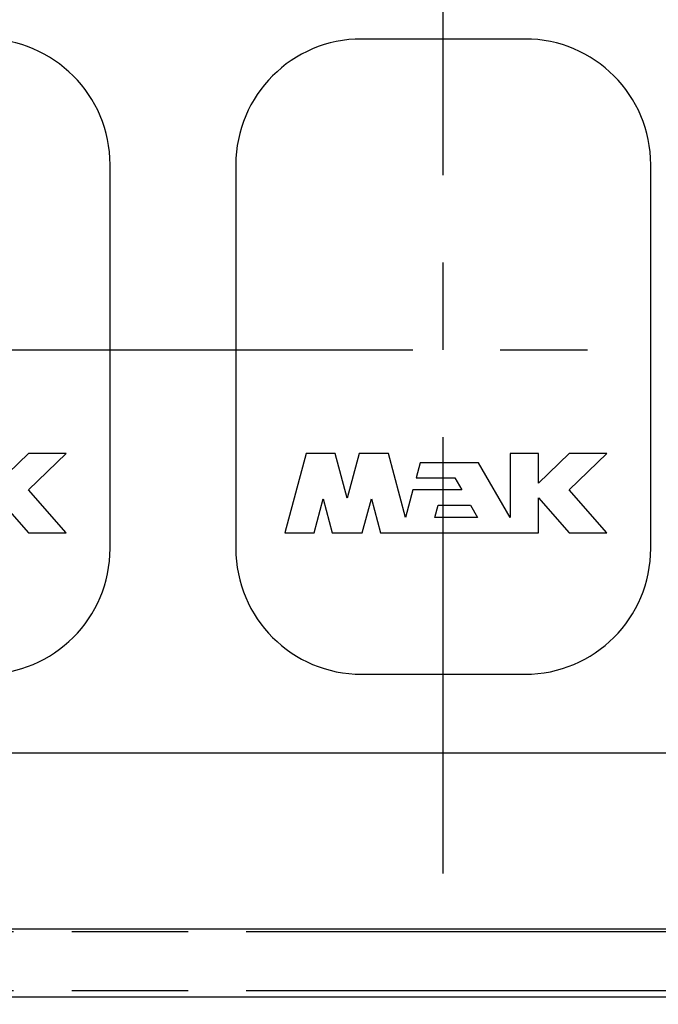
# Model space of a CAD drawing. Header units: millimetres. Extents: x 0 to 841, y 0 to 594.
# Tile 5 of 72: x 252 to 278, y 124 to 163. Entities that reach past the tile are written whole.
import ezdxf
from ezdxf.enums import TextEntityAlignment as Align

# ---------------------------------------------------------------- set-up
doc = ezdxf.new("R2010")
doc.units = ezdxf.units.MM
doc.header["$LTSCALE"] = 46.255
doc.linetypes.add('CENTER', pattern=[0.6, 0.375, -0.075, 0.075, -0.075])
doc.linetypes.add('PHANTOM', pattern=[0.8, 0.45, -0.05, 0.1, -0.05, 0.1, -0.05])
doc.layers.get('0').update_dxf_attribs({"linetype": 'CONTINUOUS'})
for name, color, linetype in [('25087_000000_TLKS_MARKETING_ABL294', 7, 'CONTINUOUS'), ('25087_000000_TRENNSTELLEN_TLKS_PBL365', 7, 'CONTINUOUS'), ('25087_030000_TLKS_V_ABL299', 7, 'CONTINUOUS'), ('25087_100000_TLKS_V_ABL320', 7, 'CONTINUOUS'), ('25087_111000_21_SIMPLE1_A_ABL336', 7, 'CONTINUOUS'), ('25087_111000_21_SIMPLE1_T1_A_PBL337', 7, 'CONTINUOUS'), ('25087_111200_24_SIMPLE1_T6_X_PBL373', 7, 'CONTINUOUS'), ('25087_111200_24_SIMPLE1_T6_X_PBL374', 7, 'CONTINUOUS'), ('25087_111200_24_SIMPLE1_X_ABL338', 7, 'CONTINUOUS'), ('25087_122000_01_SIMPLE1_D_ABL334', 7, 'CONTINUOUS'), ('25087_122000_01_SIMPLE1_T1_D_PBL335', 7, 'CONTINUOUS'), ('25087_122000_03_SIMPLE1_B_ABL321', 7, 'CONTINUOUS'), ('25087_122000_03_SIMPLE1_T1_B_PBL322', 7, 'CONTINUOUS'), ('right_6_VBL291', 7, 'CONTINUOUS')]:
    doc.layers.add(name, color=color, linetype=linetype)
doc.styles.get("Standard").update_dxf_attribs({"font": 'txt', "width": 0.6})
doc.dimstyles.new('DIMSTYLE_1', dxfattribs={"dimtxt": 3.5, "dimasz": 3.5, "dimexe": 1.8, "dimexo": 0, "dimgap": 0.875, "dimtad": 1, "dimlfac": 20, "dimdsep": 46, "dimtxsty": 'Standard', "dimblk": '_FILLED', "dimblk1": '_FILLED', "dimblk2": '_FILLED', "dimcen": 0.09, "dimadec": 0, "dimazin": 0, "dimtp": 2, "dimtm": 2, "dimtfac": 1, "dimtofl": 0, "dimtmove": 0, "dimatfit": 3, "dimldrblk": '_FILLED', "dimfxl": 1, "dimtolj": 1, "dimarcsym": 0})

# ---------------------------------------------------------------- blocks, each defined once
blk = doc.blocks.new('_FILLED')
at = {"color": 0, "linetype": 'ByBlock'}
blk.add_solid([(0, 0), (-1, 0.167), (-1, -0.167)], dxfattribs=at)
blk = doc.blocks.new('*D12')
at = {"color": 2, "linetype": 'Continuous'}
for p, q in [((354, 151.06), (354, 79.3)), ((140, 129.2), (140, 79.3)), ((140, 81.1), (247, 81.1)), ((354, 81.1), (247, 81.1))]:
    blk.add_line(p, q, dxfattribs=at)
at = {"color": 2, "linetype": 'Continuous', "xscale": 3.5, "yscale": 3.5, "zscale": 3.5, "rotation": 180}
blk.add_blockref('_FILLED', (140, 81.1), dxfattribs=at)
at = {"color": 2, "linetype": 'Continuous', "xscale": 3.5, "yscale": 3.5, "zscale": 3.5}
blk.add_blockref('_FILLED', (354, 81.1), dxfattribs=at)
at = {"color": 2, "linetype": 'Continuous', "width": 0.690476}
blk.add_text('4280', height=3.5, dxfattribs=at).set_placement((247, 81.975), align=Align.CENTER)
blk = doc.blocks.new('25087_122000_03_SIMPLE1_T1_B_PBL322', base_point=(218.875, 108.625))
at = {"layer": '25087_122000_03_SIMPLE1_T1_B_PBL322', "color": 8, "linetype": 'PHANTOM'}
for p, q in [((113.15, 126.9), (324.6, 126.9)), ((113.15, 124.55), (324.6, 124.55))]:
    blk.add_line(p, q, dxfattribs=at)
blk = doc.blocks.new('25087_122000_03_SIMPLE1_B_ABL321', base_point=(218.875, 108.625))
at = {"layer": '25087_122000_03_SIMPLE1_T1_B_PBL322'}
blk.add_blockref('25087_122000_03_SIMPLE1_T1_B_PBL322', (218.875, 108.625), dxfattribs=at)
blk = doc.blocks.new('25087_122000_01_SIMPLE1_T1_D_PBL335', base_point=(218.875, 116.975))
at = {"layer": '25087_122000_01_SIMPLE1_T1_D_PBL335', "color": 7, "linetype": 'Continuous'}
blk.add_line((113.15, 124.3), (324.6, 124.3), dxfattribs=at)
blk = doc.blocks.new('25087_122000_01_SIMPLE1_D_ABL334', base_point=(218.875, 116.975))
at = {"layer": '25087_122000_01_SIMPLE1_T1_D_PBL335'}
blk.add_blockref('25087_122000_01_SIMPLE1_T1_D_PBL335', (218.875, 116.975), dxfattribs=at)
blk = doc.blocks.new('25087_111000_21_SIMPLE1_T1_A_PBL337', base_point=(218.375, 163.875))
at = {"layer": '25087_111000_21_SIMPLE1_T1_A_PBL337', "color": 7, "linetype": 'Continuous'}
for p, q in [((115.15, 134), (322.5, 134)), ((115.15, 127), (322.5, 127))]:
    blk.add_line(p, q, dxfattribs=at)
blk = doc.blocks.new('25087_111000_21_SIMPLE1_A_ABL336', base_point=(218.375, 163.875))
at = {"layer": '25087_111000_21_SIMPLE1_T1_A_PBL337'}
blk.add_blockref('25087_111000_21_SIMPLE1_T1_A_PBL337', (218.375, 163.875), dxfattribs=at)
blk = doc.blocks.new('25087_111200_24_SIMPLE1_T6_X_PBL373', base_point=(247.5, 149.745))
at = {"layer": '25087_111200_24_SIMPLE1_T6_X_PBL373', "color": 7, "linetype": 'Continuous'}
for p, q in [((250.75, 162.37), (244.25, 162.37)), ((239.25, 157.37), (239.25, 142.12)), ((255.75, 142.12), (255.75, 157.37)), ((242.044, 145.895), (241.2, 142.745)), ((243.204, 145.895), (242.044, 145.895)), ((243.68, 144.115), (243.204, 145.895)), ((244.157, 145.895), (243.68, 144.115)), ((245.317, 145.895), (244.157, 145.895)), ((246, 143.345), (245.317, 145.895)), ((251.28, 145.895), (250.16, 145.895)), ((250.16, 145.895), (250.16, 143.345)), ((251.28, 144.716), (251.28, 145.895)), ((252.5, 145.895), (251.28, 144.716)), ((254, 145.895), (252.5, 145.895)), ((252.5, 144.445), (254, 145.895)), ((246.584, 145.525), (246.423, 144.925)), ((248.901, 145.525), (246.584, 145.525)), ((250.16, 143.345), (248.901, 145.525)), ((246.423, 144.925), (247.955, 144.925)), ((247.955, 144.925), (248.232, 144.445)), ((246.295, 144.445), (246, 143.345)), ((248.232, 144.445), (246.295, 144.445)), ((254, 142.745), (252.5, 144.445)), ((242.36, 142.745), (242.722, 144.098)), ((242.722, 144.098), (243.085, 142.745)), ((244.276, 142.745), (244.639, 144.098)), ((244.639, 144.098), (245.001, 142.745)), ((251.28, 144.128), (252.5, 142.745)), ((251.28, 142.745), (251.28, 144.128)), ((247.16, 143.345), (247.293, 143.845)), ((247.293, 143.845), (248.578, 143.845)), ((248.578, 143.845), (248.867, 143.345)), ((248.867, 143.345), (247.16, 143.345)), ((241.2, 142.745), (242.36, 142.745)), ((243.085, 142.745), (244.276, 142.745)), ((245.001, 142.745), (251.28, 142.745)), ((252.5, 142.745), (254, 142.745)), ((244.25, 137.12), (250.75, 137.12))]:
    blk.add_line(p, q, dxfattribs=at)
for centre, start, end in [((244.25, 157.37), 90, 180), ((250.75, 157.37), 0, 90), ((244.25, 142.12), 180, 270), ((250.75, 142.12), 270, 360)]:
    blk.add_arc(centre, 5, start, end, dxfattribs=at)
blk = doc.blocks.new('25087_111200_24_SIMPLE1_T6_X_PBL374', base_point=(269, 149.745))
at = {"layer": '25087_111200_24_SIMPLE1_T6_X_PBL374', "color": 7, "linetype": 'Continuous'}
for p, q in [((272.25, 162.37), (265.75, 162.37)), ((260.75, 157.37), (260.75, 142.12)), ((277.25, 142.12), (277.25, 157.37)), ((263.544, 145.895), (262.7, 142.745)), ((264.704, 145.895), (263.544, 145.895)), ((265.18, 144.115), (264.704, 145.895)), ((265.657, 145.895), (265.18, 144.115)), ((266.817, 145.895), (265.657, 145.895)), ((267.5, 143.345), (266.817, 145.895)), ((272.78, 145.895), (271.66, 145.895)), ((271.66, 145.895), (271.66, 143.345)), ((272.78, 144.716), (272.78, 145.895)), ((274, 145.895), (272.78, 144.716)), ((275.5, 145.895), (274, 145.895)), ((274, 144.445), (275.5, 145.895)), ((268.084, 145.525), (267.923, 144.925)), ((270.401, 145.525), (268.084, 145.525)), ((271.66, 143.345), (270.401, 145.525)), ((267.923, 144.925), (269.455, 144.925)), ((269.455, 144.925), (269.732, 144.445)), ((267.795, 144.445), (267.5, 143.345)), ((269.732, 144.445), (267.795, 144.445)), ((275.5, 142.745), (274, 144.445)), ((263.86, 142.745), (264.222, 144.098)), ((264.222, 144.098), (264.585, 142.745)), ((265.776, 142.745), (266.139, 144.098)), ((266.139, 144.098), (266.501, 142.745)), ((272.78, 144.128), (274, 142.745)), ((272.78, 142.745), (272.78, 144.128)), ((268.66, 143.345), (268.793, 143.845)), ((268.793, 143.845), (270.078, 143.845)), ((270.078, 143.845), (270.367, 143.345)), ((270.367, 143.345), (268.66, 143.345)), ((262.7, 142.745), (263.86, 142.745)), ((264.585, 142.745), (265.776, 142.745)), ((266.501, 142.745), (272.78, 142.745)), ((274, 142.745), (275.5, 142.745)), ((265.75, 137.12), (272.25, 137.12))]:
    blk.add_line(p, q, dxfattribs=at)
for centre, start, end in [((265.75, 157.37), 90, 180), ((272.25, 157.37), 0, 90), ((265.75, 142.12), 180, 270), ((272.25, 142.12), 270, 360)]:
    blk.add_arc(centre, 5, start, end, dxfattribs=at)
blk = doc.blocks.new('25087_111200_24_SIMPLE1_X_ABL338', base_point=(219.2, 167.375))
at = {"layer": '25087_111200_24_SIMPLE1_T6_X_PBL373'}
blk.add_blockref('25087_111200_24_SIMPLE1_T6_X_PBL373', (247.5, 149.745), dxfattribs=at)
at = {"layer": '25087_111200_24_SIMPLE1_T6_X_PBL374'}
blk.add_blockref('25087_111200_24_SIMPLE1_T6_X_PBL374', (269, 149.745), dxfattribs=at)
blk = doc.blocks.new('25087_100000_TLKS_V_ABL320', base_point=(218.875, 158.6625))
at = {"layer": '25087_111000_21_SIMPLE1_A_ABL336'}
blk.add_blockref('25087_111000_21_SIMPLE1_A_ABL336', (218.375, 163.875), dxfattribs=at)
at = {"layer": '25087_111200_24_SIMPLE1_X_ABL338'}
blk.add_blockref('25087_111200_24_SIMPLE1_X_ABL338', (219.2, 167.375), dxfattribs=at)
at = {"layer": '25087_122000_01_SIMPLE1_D_ABL334'}
blk.add_blockref('25087_122000_01_SIMPLE1_D_ABL334', (218.875, 116.975), dxfattribs=at)
at = {"layer": '25087_122000_03_SIMPLE1_B_ABL321'}
blk.add_blockref('25087_122000_03_SIMPLE1_B_ABL321', (218.875, 108.625), dxfattribs=at)
blk = doc.blocks.new('25087_030000_TLKS_V_ABL299', base_point=(198.425, 180.189))
at = {"layer": '25087_100000_TLKS_V_ABL320'}
blk.add_blockref('25087_100000_TLKS_V_ABL320', (218.875, 158.662), dxfattribs=at)
blk = doc.blocks.new('25087_000000_TLKS_MARKETING_ABL294', base_point=(196.958, 179.614))
at = {"layer": '25087_030000_TLKS_V_ABL299'}
blk.add_blockref('25087_030000_TLKS_V_ABL299', (198.425, 180.189), dxfattribs=at)
blk = doc.blocks.new('25087_000000_TRENNSTELLEN_TLKS_PBL365', base_point=(231.723, 161))
at = {"layer": '25087_000000_TRENNSTELLEN_TLKS_PBL365', "color": 2, "linetype": 'CENTER'}
for p, q in [((269, 129.2), (269, 233)), ((351.05, 150), (112.395, 150))]:
    blk.add_line(p, q, dxfattribs=at)
blk = doc.blocks.new('RIGHT_6_VBL291', base_point=(193.358, 194.5))
at = {"layer": '25087_000000_TLKS_MARKETING_ABL294'}
blk.add_blockref('25087_000000_TLKS_MARKETING_ABL294', (196.958, 179.614), dxfattribs=at)
at = {"layer": '25087_000000_TRENNSTELLEN_TLKS_PBL365'}
blk.add_blockref('25087_000000_TRENNSTELLEN_TLKS_PBL365', (231.723, 161), dxfattribs=at)

msp = doc.modelspace()

# ---------------------------------------------------------------- block references
at = {"layer": 'right_6_VBL291'}
msp.add_blockref('RIGHT_6_VBL291', (193.35765, 194.5), dxfattribs=at)

# ---------------------------------------------------------------- dimensions: what is measured, and where the dimension line sits
at = {"color": 2, "linetype": 'Continuous'}
dim = msp.add_linear_dim(base=(354, 81.1), p1=(140, 129.2), p2=(354, 151.06), dimstyle='DIMSTYLE_1', dxfattribs=at)
dim.commit()
dim.dimension.update_dxf_attribs({"geometry": '*D12', "text_midpoint": (246.66668, 81.1), "dimtype": 160})

doc.saveas('drawing.dxf')
